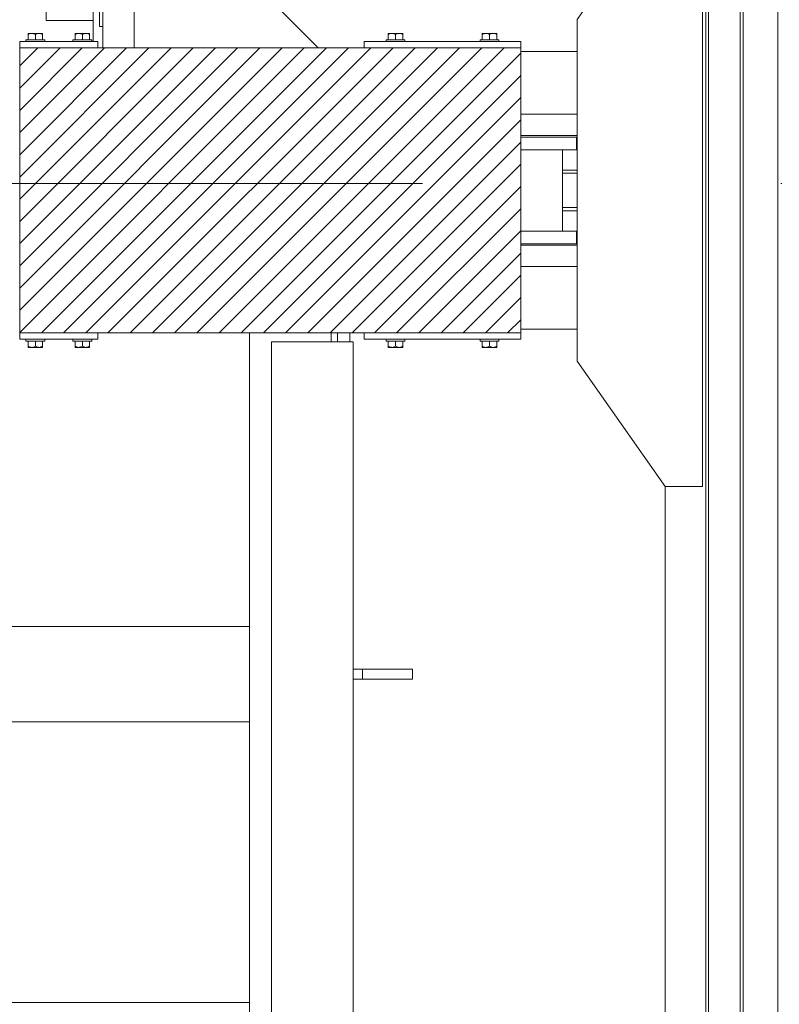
# Model space of a CAD drawing. Header units: millimetres. Extents: x 53746 to 116821, y -810352 to -765802.
# Tile 42 of 256: x 68156 to 69369, y -787504 to -785933. Entities that reach past the tile are written whole.
import ezdxf

# ---------------------------------------------------------------- set-up
doc = ezdxf.new("R2010")
doc.units = ezdxf.units.MM
doc.header["$MEASUREMENT"] = 0
doc.linetypes.add('DGN Style 4', pattern=[2290.3517185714, 1144.460571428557, -572.2302857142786, 1.430575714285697, -572.2302857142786])
for name, color, linetype, lineweight in [('Main Cradle', 7, 'Continuous', 0), ('Main Cradle Blocks', 7, 'Continuous', 0), ('Main Cradle Hydraulic Arm Support', 7, 'Continuous', 0), ('Main Cradle Rails', 7, 'Continuous', 0), ('Main Cradle Tower Rail Frame', 7, 'Continuous', 0)]:
    doc.layers.add(name, color=color, linetype=linetype, lineweight=lineweight)

# ---------------------------------------------------------------- blocks, each defined once
blk = doc.blocks.new('*U84')
at = {"layer": 'Main Cradle Hydraulic Arm Support', "color": 7, "linetype": 'Continuous', "lineweight": 0}
for p, q in [((175.0554858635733, -1172.617205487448), (175.0554858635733, 1122.641239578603)), ((85.0668968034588, -927.7132501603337), (85.0668968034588, -1128.764427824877)), ((160.0668968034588, -927.7132501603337), (160.0668968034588, -1128.764427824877)), ((427.4642876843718, -1081.026043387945), (519.0554497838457, -1172.617205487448)), ((85.0668968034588, -1128.764427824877), (160.0668968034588, -1128.764427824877)), ((175.0554497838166, -1138.764390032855), (170.2307799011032, -1138.764424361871))]:
    blk.add_line(p, q, dxfattribs=at)
at = {"layer": 'Main Cradle Hydraulic Arm Support', "color": 7, "linetype": 'Continuous', "lineweight": 0, "flags": 128}
for points in [[(225.0554858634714, -1172.617205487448), (225.0554858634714, -928.6172415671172), (275.0554858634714, -928.6172415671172), (427.4642878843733, -1081.026043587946)], [(169.8424345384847, -1138.764427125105), (169.7440749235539, -1138.764427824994), (169.7440749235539, -1134.197199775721), (169.7440749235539, -1121.190834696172), (169.7440749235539, -1101.725433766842), (169.7440749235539, -1078.764427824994), (169.7440749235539, -1055.803421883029), (169.7440749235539, -1036.338020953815), (169.7440749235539, -1023.331655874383)], [(160.0668968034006, -1128.764463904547), (160.0668968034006, -1149.475105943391), (160.0668968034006, -1162.617205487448)]]:
    blk.add_lwpolyline(points, dxfattribs=at)
blk = doc.blocks.new('*U57')
at = {"linetype": 'Continuous', "lineweight": 0}
h = blk.add_hatch(dxfattribs=at)
h.set_pattern_fill('HATCH', color=30, style=0, pattern_type=2)
h.set_pattern_definition([(45, (-16737.789392, 1828.848296), (-17.71895608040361, 17.71895608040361), [])])
h.paths.add_polyline_path([(-16326.64426368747, 2099.479758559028), (-16576.64426368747, 2099.479758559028), (-16650.13288882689, 2099.479758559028), (-16741.72405072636, 2099.479758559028), (-16944.13285274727, 2099.479777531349), (-16994.13285274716, 2099.479782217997), (-17001.64426368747, 2099.479782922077), (-17126.64426368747, 2099.479794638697), (-17126.64426368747, 2093.479758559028), (-17126.64426368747, 1993.479758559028), (-17126.64426368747, 1959.479734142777), (-17126.64426368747, 1954.866341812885), (-17126.64426368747, 1904.479734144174), (-17126.64426368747, 1899.47973414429), (-17126.64426368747, 1844.479734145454), (-17126.64426368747, 1839.479734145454), (-17126.64426368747, 1789.093126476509), (-17126.64426368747, 1784.479734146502), (-17126.64426368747, 1750.479758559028), (-17126.64426368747, 1650.479758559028), (-17126.64426368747, 1644.479722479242), (-17001.64426368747, 1644.479734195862), (-16759.61107319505, 1644.479756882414), (-16741.72405072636, 1644.479758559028), (-16629.61107319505, 1644.479748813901), (-16619.61107319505, 1644.479747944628), (-16599.61107319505, 1644.479746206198), (-16576.64426368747, 1644.479744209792), (-16326.64426368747, 1644.479722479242), (-16326.64426368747, 1650.479758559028), (-16326.64426368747, 1750.479758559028), (-16326.64426368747, 1784.479734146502), (-16326.64426368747, 1786.979732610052), (-16326.64426368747, 1806.979732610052), (-16326.64426368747, 1936.979757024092), (-16326.64426368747, 1956.979757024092), (-16326.64426368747, 1959.479734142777), (-16326.64426368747, 1993.479758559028), (-16326.64426368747, 2093.479758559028)])
at = {"color": 1, "linetype": 'DGN Style 4', "lineweight": 0}
blk.add_line((-26789.61417514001, 1882.86579207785), (27651.00597095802, 1882.86579207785), dxfattribs=at)
at = {"color": 30, "linetype": 'Continuous', "lineweight": 0, "flags": 128}
blk.add_lwpolyline([(-16326.64426368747, 2099.479758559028), (-16576.64426368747, 2099.479758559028), (-16650.13288882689, 2099.479758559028), (-16741.72405072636, 2099.479758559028), (-16944.13285274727, 2099.479777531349), (-16994.13285274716, 2099.479782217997), (-17001.64426368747, 2099.479782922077), (-17126.64426368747, 2099.479794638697), (-17126.64426368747, 2093.479758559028), (-17126.64426368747, 1993.479758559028), (-17126.64426368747, 1959.479734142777), (-17126.64426368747, 1954.866341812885), (-17126.64426368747, 1904.479734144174), (-17126.64426368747, 1899.47973414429), (-17126.64426368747, 1844.479734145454), (-17126.64426368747, 1839.479734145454), (-17126.64426368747, 1789.093126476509), (-17126.64426368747, 1784.479734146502), (-17126.64426368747, 1750.479758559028), (-17126.64426368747, 1650.479758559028), (-17126.64426368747, 1644.479722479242), (-17001.64426368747, 1644.479734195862), (-16759.61107319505, 1644.479756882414), (-16741.72405072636, 1644.479758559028), (-16629.61107319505, 1644.479748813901), (-16619.61107319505, 1644.479747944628), (-16599.61107319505, 1644.479746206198), (-16576.64426368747, 1644.479744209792), (-16326.64426368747, 1644.479722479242), (-16326.64426368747, 1650.479758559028), (-16326.64426368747, 1750.479758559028), (-16326.64426368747, 1784.479734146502), (-16326.64426368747, 1786.979732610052), (-16326.64426368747, 1806.979732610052), (-16326.64426368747, 1936.979757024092), (-16326.64426368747, 1956.979757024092), (-16326.64426368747, 1959.479734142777), (-16326.64426368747, 1993.479758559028), (-16326.64426368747, 2093.479758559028), (-16326.64426368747, 2099.479758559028)], close=True, dxfattribs=at)
at = {"layer": 'Main Cradle', "color": 7, "linetype": 'Continuous', "lineweight": 0}
for p, q in [((-16031.64426368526, 4569.065025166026), (-16031.64426368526, 59.09663121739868)), ((-16027.03087135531, 4569.065025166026), (-16027.03087135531, 59.09663121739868)), ((-15976.64426368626, 4569.065025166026), (-15976.64426368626, 59.09663121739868)), ((-15971.64426368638, 4569.065025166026), (-15971.64426368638, 59.09663121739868)), ((-15916.64426368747, 4569.065025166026), (-15916.64426368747, 59.09663121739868)), ((-16236.54755299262, 2093.479758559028), (-16326.64422760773, 2093.479758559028)), ((-16326.64422760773, 1993.479758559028), (-16236.54689444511, 1993.479758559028)), ((-16260.14421526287, 1936.979722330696), (-16260.14421445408, 1806.979770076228)), ((-16237.94421479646, 1936.979759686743), (-16251.73724446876, 1936.979758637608)), ((-16237.94421479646, 1786.979735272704), (-16251.73724446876, 1786.979734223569)), ((-16326.64422760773, 1750.479758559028), (-16236.54529417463, 1750.479758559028)), ((-16236.5446356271, 1650.479758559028), (-16326.64422760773, 1650.479758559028)), ((-16096.54426368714, 1399.480644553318), (-16096.54426368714, 59.09663121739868))]:
    blk.add_line(p, q, dxfattribs=at)
at = {"layer": 'Main Cradle', "color": 7, "linetype": 'Continuous', "lineweight": 0, "flags": 128}
for points in [[(-16096.54426368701, 1399.480680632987), (-16236.54426368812, 1599.479758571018), (-16236.54785277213, 2144.479758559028), (-16096.55049666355, 2344.480680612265), (-16036.55049666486, 2344.481080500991), (-16036.54426368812, 1399.481080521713), (-16096.54426368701, 1399.480680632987)], [(-16237.94421492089, 1956.979759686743), (-16251.7372445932, 1956.979758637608), (-16291.01646794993, 1956.979757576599), (-16326.64422760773, 1956.979757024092)], [(-16237.94457571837, 1956.979759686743), (-16237.94421492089, 1956.979759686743), (-16237.94421479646, 1936.979759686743)], [(-16251.73724446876, 1936.979758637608), (-16291.01646782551, 1936.979757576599), (-16326.64422760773, 1936.979757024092)], [(-16237.94421492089, 1806.979735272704), (-16251.7372445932, 1806.979734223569), (-16291.01646794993, 1806.979733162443), (-16326.64422760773, 1806.979732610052)], [(-16237.94457571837, 1806.979735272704), (-16237.94421492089, 1806.979735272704), (-16237.94421479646, 1786.979735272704)], [(-16251.73724446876, 1786.979734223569), (-16291.01646782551, 1786.979733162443), (-16326.64422760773, 1786.979732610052)]]:
    blk.add_lwpolyline(points, dxfattribs=at)
at = {"layer": 'Main Cradle Blocks', "color": 7, "linetype": 'Continuous', "lineweight": 0}
for p, q in [((-17113.22735346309, 2122.479758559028), (-17112.53708105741, 2122.479758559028)), ((-17113.22735346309, 2122.238963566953), (-17113.22735346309, 2122.479758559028)), ((-17113.22735346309, 2122.479758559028), (-17113.22735346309, 2122.479721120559)), ((-17113.22735346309, 2122.479758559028), (-17112.53708105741, 2122.479758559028)), ((-17113.22735346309, 2122.238963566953), (-17113.22735346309, 2122.479758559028)), ((-17113.22735346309, 2122.479758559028), (-17113.22735346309, 2122.479721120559)), ((-17113.22735346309, 2120.68784833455), (-17111.06931037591, 2121.729633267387)), ((-17113.22735346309, 2120.68784833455), (-17111.06931037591, 2121.729633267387)), ((-17110.50446345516, 2122.479758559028), (-17112.53708105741, 2122.479758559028)), ((-17110.50446345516, 2122.479758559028), (-17112.53708105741, 2122.479758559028)), ((-17107.43580857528, 2122.479758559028), (-17103.67953269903, 2122.479758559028)), ((-17107.43580857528, 2122.479758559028), (-17103.67953269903, 2122.479758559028)), ((-17103.78061239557, 2121.671232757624), (-17101.64426368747, 2120.68784833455)), ((-17103.78061239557, 2121.671232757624), (-17101.64426368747, 2120.68784833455)), ((-17101.64426368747, 2120.68784833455), (-17099.48622060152, 2121.729633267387)), ((-17101.64426368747, 2120.68784833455), (-17099.48622060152, 2121.729633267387)), ((-17095.85271879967, 2122.479758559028), (-17092.78671532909, 2122.479758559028)), ((-17095.85271879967, 2122.479758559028), (-17092.78671532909, 2122.479758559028)), ((-17092.19752261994, 2121.671232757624), (-17090.06117391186, 2120.68784833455)), ((-17092.19752261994, 2121.671232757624), (-17090.06117391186, 2120.68784833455)), ((-17090.06117391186, 2121.696614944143), (-17090.06117391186, 2120.68784833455)), ((-17090.06117391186, 2121.696614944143), (-17090.06117391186, 2120.68784833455)), ((-17038.22735346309, 2121.696614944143), (-17038.22735346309, 2120.68784833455)), ((-17038.22735346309, 2121.696614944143), (-17038.22735346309, 2120.68784833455)), ((-17036.09100475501, 2121.671232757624), (-17038.22735346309, 2120.68784833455)), ((-17036.09100475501, 2121.671232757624), (-17038.22735346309, 2120.68784833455)), ((-17032.43580857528, 2122.479758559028), (-17035.50181204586, 2122.479758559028)), ((-17032.43580857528, 2122.479758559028), (-17035.50181204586, 2122.479758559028)), ((-17026.64426368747, 2120.68784833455), (-17028.80230677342, 2121.729633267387)), ((-17026.64426368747, 2120.68784833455), (-17028.80230677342, 2121.729633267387)), ((-17024.50791497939, 2121.671232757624), (-17026.64426368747, 2120.68784833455)), ((-17024.50791497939, 2121.671232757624), (-17026.64426368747, 2120.68784833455)), ((-17020.85271879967, 2122.479758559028), (-17024.60899467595, 2122.479758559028)), ((-17020.85271879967, 2122.479758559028), (-17024.60899467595, 2122.479758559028)), ((-17015.75144631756, 2122.479758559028), (-17017.78406391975, 2122.479758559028)), ((-17015.75144631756, 2122.479758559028), (-17017.78406391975, 2122.479758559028)), ((-17015.06117391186, 2120.68784833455), (-17017.21921699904, 2121.729633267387)), ((-17015.06117391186, 2120.68784833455), (-17017.21921699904, 2121.729633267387)), ((-17015.06117391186, 2122.479758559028), (-17015.75144631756, 2122.479758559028)), ((-17015.06117391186, 2122.479758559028), (-17015.75144631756, 2122.479758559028)), ((-17015.06117391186, 2122.238963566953), (-17015.06117391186, 2122.479758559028)), ((-17015.06117391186, 2122.238963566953), (-17015.06117391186, 2122.479758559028)), ((-16538.22735346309, 2122.479758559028), (-16537.53708105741, 2122.479758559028)), ((-16538.22735346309, 2122.238963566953), (-16538.22735346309, 2122.479758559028)), ((-16538.22735346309, 2122.479758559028), (-16537.53708105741, 2122.479758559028)), ((-16538.22735346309, 2122.238963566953), (-16538.22735346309, 2122.479758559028)), ((-16538.22735346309, 2122.479758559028), (-16538.22735346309, 2122.479721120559)), ((-16538.22735346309, 2120.68784833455), (-16536.06931037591, 2121.729633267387)), ((-16538.22735346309, 2120.68784833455), (-16536.06931037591, 2121.729633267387)), ((-16535.5044634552, 2122.479758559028), (-16537.53708105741, 2122.479758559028)), ((-16535.50446345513, 2122.479758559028), (-16537.53708105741, 2122.479758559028)), ((-16532.43580857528, 2122.479758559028), (-16528.67953269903, 2122.479758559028)), ((-16532.43580857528, 2122.479758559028), (-16528.67953269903, 2122.479758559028)), ((-16528.78061239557, 2121.671232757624), (-16526.64426368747, 2120.68784833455)), ((-16528.78061239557, 2121.671232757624), (-16526.64426368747, 2120.68784833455)), ((-16526.64426368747, 2120.68784833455), (-16524.48622060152, 2121.729633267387)), ((-16526.64426368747, 2120.68784833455), (-16524.48622060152, 2121.729633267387)), ((-16520.85271879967, 2122.479758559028), (-16517.78671532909, 2122.479758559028)), ((-16520.85271879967, 2122.479758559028), (-16517.78671532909, 2122.479758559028)), ((-16517.19752261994, 2121.671232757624), (-16515.06117391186, 2120.68784833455)), ((-16517.19752261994, 2121.671232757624), (-16515.06117391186, 2120.68784833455)), ((-16515.06117391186, 2121.696614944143), (-16515.06117391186, 2120.68784833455)), ((-16515.06117391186, 2121.696614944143), (-16515.06117391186, 2120.68784833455)), ((-16388.22735346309, 2121.696614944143), (-16388.22735346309, 2120.68784833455)), ((-16388.22735346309, 2121.696614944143), (-16388.22735346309, 2120.68784833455)), ((-16386.09100475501, 2121.671232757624), (-16388.22735346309, 2120.68784833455)), ((-16386.09100475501, 2121.671232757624), (-16388.22735346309, 2120.68784833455)), ((-16382.43580857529, 2122.479758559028), (-16385.50181204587, 2122.479758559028)), ((-16382.43580857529, 2122.479758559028), (-16385.50181204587, 2122.479758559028)), ((-16376.64426368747, 2120.68784833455), (-16378.80230677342, 2121.729633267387)), ((-16376.64426368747, 2120.68784833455), (-16378.80230677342, 2121.729633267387)), ((-16374.50791497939, 2121.671232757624), (-16376.64426368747, 2120.68784833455)), ((-16374.50791497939, 2121.671232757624), (-16376.64426368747, 2120.68784833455)), ((-16370.85271879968, 2122.479758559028), (-16374.60899467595, 2122.479758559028)), ((-16370.85271879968, 2122.479758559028), (-16374.60899467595, 2122.479758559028)), ((-16365.75144631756, 2122.479758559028), (-16367.78406391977, 2122.479758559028)), ((-16365.75144631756, 2122.479758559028), (-16367.78406391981, 2122.479758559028)), ((-16365.06117391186, 2120.68784833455), (-16367.21921699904, 2121.729633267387)), ((-16365.06117391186, 2120.68784833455), (-16367.21921699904, 2121.729633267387)), ((-16365.06117391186, 2122.479758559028), (-16365.75144631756, 2122.479758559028)), ((-16365.06117391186, 2122.479758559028), (-16365.75144631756, 2122.479758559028)), ((-16365.06117391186, 2122.238963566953), (-16365.06117391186, 2122.479758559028)), ((-16365.06117391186, 2122.238963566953), (-16365.06117391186, 2122.479758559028)), ((-17126.64426368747, 2099.479794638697), (-17126.64426368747, 2109.479758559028)), ((-17126.64426368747, 2109.479758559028), (-17001.64426368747, 2109.479758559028)), ((-17113.22735346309, 2112.479794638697), (-17113.22735346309, 2120.68784833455)), ((-17107.38451517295, 2112.479758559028), (-17101.64426368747, 2112.479758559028)), ((-17107.38451517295, 2112.479758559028), (-17101.64426368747, 2112.479758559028)), ((-17101.64426368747, 2120.68784833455), (-17101.64426368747, 2112.479799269)), ((-17090.06117391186, 2120.68784833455), (-17090.06117391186, 2112.479794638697)), ((-17038.22735346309, 2120.68784833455), (-17038.22735346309, 2112.479794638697)), ((-17026.64426368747, 2120.68784833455), (-17026.64426368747, 2112.479799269)), ((-17020.90401220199, 2112.479758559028), (-17026.64426368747, 2112.479758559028)), ((-17020.90401220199, 2112.479758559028), (-17026.64426368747, 2112.479758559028)), ((-17015.06117391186, 2112.479794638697), (-17015.06117391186, 2120.68784833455)), ((-17001.64426368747, 2109.479758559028), (-17001.64426368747, 2099.479794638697)), ((-16576.64426368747, 2099.479794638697), (-16576.64426368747, 2109.479758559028)), ((-16576.64426368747, 2109.479758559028), (-16326.64426368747, 2109.479758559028)), ((-16538.22735346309, 2112.479794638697), (-16538.22735346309, 2120.68784833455)), ((-16532.38451517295, 2112.479758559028), (-16526.64426368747, 2112.479758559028)), ((-16532.38451517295, 2112.479758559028), (-16526.64426368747, 2112.479758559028)), ((-16526.64426368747, 2120.68784833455), (-16526.64426368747, 2112.479799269)), ((-16515.06117391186, 2120.68784833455), (-16515.06117391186, 2112.479794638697)), ((-16388.22735346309, 2120.68784833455), (-16388.22735346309, 2112.479794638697)), ((-16376.64426368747, 2120.68784833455), (-16376.64426368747, 2112.479799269)), ((-16370.90401220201, 2112.479758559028), (-16376.64426368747, 2112.479758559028)), ((-16370.90401220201, 2112.479758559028), (-16376.64426368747, 2112.479758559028)), ((-16365.06117391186, 2112.479794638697), (-16365.06117391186, 2120.68784833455)), ((-16326.64426368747, 2099.479794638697), (-16326.64426368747, 2109.479758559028)), ((-17126.64426368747, 2099.479758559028), (-16741.72405072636, 2099.479758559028)), ((-17126.64426368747, 1644.479758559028), (-17126.64426368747, 2099.479758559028)), ((-16741.72405092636, 2099.479758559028), (-16326.64426368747, 2099.479758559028)), ((-16326.64426368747, 1644.479758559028), (-16326.64426368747, 2099.479758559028)), ((-16741.72405072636, 1644.479758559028), (-17126.64426368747, 1644.479758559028)), ((-17126.64426368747, 1644.479722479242), (-17126.64426368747, 1634.479758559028)), ((-17126.64426368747, 1634.479758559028), (-17001.64426368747, 1634.479758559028)), ((-17001.64426368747, 1634.479758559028), (-17001.64426368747, 1644.479722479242)), ((-16326.64426368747, 1644.479758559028), (-16741.72405092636, 1644.479758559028)), ((-16576.64426368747, 1644.479722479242), (-16576.64426368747, 1634.479758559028)), ((-16326.64426368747, 1634.479758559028), (-16576.64426368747, 1634.479758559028)), ((-16326.64426368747, 1644.479722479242), (-16326.64426368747, 1634.479758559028)), ((-17113.22735346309, 1631.479722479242), (-17113.22735346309, 1623.271668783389)), ((-17113.22735346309, 1623.271668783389), (-17111.06931037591, 1622.229883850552)), ((-17113.22735346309, 1623.271668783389), (-17111.06931037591, 1622.229883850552)), ((-17113.22735346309, 1621.720553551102), (-17113.22735346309, 1621.479758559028)), ((-17113.22735346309, 1621.720553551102), (-17113.22735346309, 1621.479758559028)), ((-17113.22735346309, 1621.479758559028), (-17112.53708105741, 1621.479758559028)), ((-17113.22735346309, 1621.479758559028), (-17112.53708105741, 1621.479758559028)), ((-17112.53708105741, 1621.479758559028), (-17110.50446345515, 1621.479758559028)), ((-17112.53708105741, 1621.479758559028), (-17110.50446345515, 1621.479758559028)), ((-17107.43580857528, 1621.479758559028), (-17103.67953269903, 1621.479758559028)), ((-17107.43580857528, 1621.479758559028), (-17103.67953269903, 1621.479758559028)), ((-17107.38451517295, 1631.479758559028), (-17101.64426368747, 1631.479758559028)), ((-17107.38451517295, 1631.479758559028), (-17101.64426368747, 1631.479758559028)), ((-17103.78061239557, 1622.288284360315), (-17101.64426368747, 1623.271668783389)), ((-17103.78061239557, 1622.288284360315), (-17101.64426368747, 1623.271668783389)), ((-17101.64426368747, 1623.271668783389), (-17101.64426368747, 1631.479717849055)), ((-17101.64426368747, 1623.271668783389), (-17099.48622060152, 1622.229883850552)), ((-17101.64426368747, 1623.271668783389), (-17099.48622060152, 1622.229883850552)), ((-17095.85271879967, 1621.479758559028), (-17092.78671532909, 1621.479758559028)), ((-17095.85271879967, 1621.479758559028), (-17092.78671532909, 1621.479758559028)), ((-17092.19752261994, 1622.288284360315), (-17090.06117391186, 1623.271668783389)), ((-17092.19752261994, 1622.288284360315), (-17090.06117391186, 1623.271668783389)), ((-17090.06117391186, 1623.271668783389), (-17090.06117391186, 1631.479722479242)), ((-17090.06117391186, 1622.262902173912), (-17090.06117391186, 1623.271668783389)), ((-17090.06117391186, 1622.262902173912), (-17090.06117391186, 1623.271668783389)), ((-17038.22735346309, 1623.271668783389), (-17038.22735346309, 1631.479722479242)), ((-17038.22735346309, 1622.262902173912), (-17038.22735346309, 1623.271668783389)), ((-17036.09100475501, 1622.288284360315), (-17038.22735346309, 1623.271668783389)), ((-17038.22735346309, 1622.262902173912), (-17038.22735346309, 1623.271668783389)), ((-17036.09100475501, 1622.288284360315), (-17038.22735346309, 1623.271668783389)), ((-17032.43580857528, 1621.479758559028), (-17035.50181204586, 1621.479758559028)), ((-17032.43580857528, 1621.479758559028), (-17035.50181204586, 1621.479758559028)), ((-17026.64426368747, 1623.271668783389), (-17028.80230677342, 1622.229883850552)), ((-17026.64426368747, 1623.271668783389), (-17028.80230677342, 1622.229883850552)), ((-17020.90401220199, 1631.479758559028), (-17026.64426368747, 1631.479758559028)), ((-17020.90401220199, 1631.479758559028), (-17026.64426368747, 1631.479758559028)), ((-17026.64426368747, 1623.271668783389), (-17026.64426368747, 1631.479717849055)), ((-17024.50791497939, 1622.288284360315), (-17026.64426368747, 1623.271668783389)), ((-17024.50791497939, 1622.288284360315), (-17026.64426368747, 1623.271668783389)), ((-17020.85271879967, 1621.479758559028), (-17024.60899467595, 1621.479758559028)), ((-17020.85271879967, 1621.479758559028), (-17024.60899467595, 1621.479758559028)), ((-17017.78406391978, 1621.479758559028), (-17015.75144631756, 1621.479758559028)), ((-17017.78406391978, 1621.479758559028), (-17015.75144631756, 1621.479758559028)), ((-17015.06117391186, 1623.271668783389), (-17017.21921699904, 1622.229883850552)), ((-17015.06117391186, 1623.271668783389), (-17017.21921699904, 1622.229883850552)), ((-17015.06117391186, 1621.479758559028), (-17015.75144631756, 1621.479758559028)), ((-17015.06117391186, 1621.479758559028), (-17015.75144631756, 1621.479758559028)), ((-17015.06117391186, 1631.479722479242), (-17015.06117391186, 1623.271668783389)), ((-17015.06117391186, 1621.720553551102), (-17015.06117391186, 1621.479758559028)), ((-17015.06117391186, 1621.720553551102), (-17015.06117391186, 1621.479758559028)), ((-16538.22735346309, 1631.479722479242), (-16538.22735346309, 1623.271668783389)), ((-16538.22735346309, 1623.271668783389), (-16536.06931037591, 1622.229883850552)), ((-16538.22735346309, 1623.271668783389), (-16536.06931037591, 1622.229883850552)), ((-16538.22735346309, 1621.720553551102), (-16538.22735346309, 1621.479758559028)), ((-16538.22735346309, 1621.720553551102), (-16538.22735346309, 1621.479758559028)), ((-16538.22735346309, 1621.479758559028), (-16537.53708105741, 1621.479758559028)), ((-16538.22735346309, 1621.479758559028), (-16537.53708105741, 1621.479758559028)), ((-16537.53708105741, 1621.479758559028), (-16535.50446345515, 1621.479758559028)), ((-16537.53708105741, 1621.479758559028), (-16535.50446345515, 1621.479758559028)), ((-16532.43580857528, 1621.479758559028), (-16528.67953269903, 1621.479758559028)), ((-16532.43580857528, 1621.479758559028), (-16528.67953269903, 1621.479758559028)), ((-16532.38451517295, 1631.479758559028), (-16526.64426368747, 1631.479758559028)), ((-16532.38451517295, 1631.479758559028), (-16526.64426368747, 1631.479758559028)), ((-16528.78061239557, 1622.288284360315), (-16526.64426368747, 1623.271668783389)), ((-16528.78061239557, 1622.288284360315), (-16526.64426368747, 1623.271668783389)), ((-16526.64426368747, 1623.271668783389), (-16526.64426368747, 1631.479717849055)), ((-16526.64426368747, 1623.271668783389), (-16524.48622060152, 1622.229883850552)), ((-16526.64426368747, 1623.271668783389), (-16524.48622060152, 1622.229883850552)), ((-16520.85271879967, 1621.479758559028), (-16517.78671532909, 1621.479758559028)), ((-16520.85271879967, 1621.479758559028), (-16517.78671532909, 1621.479758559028)), ((-16517.19752261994, 1622.288284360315), (-16515.06117391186, 1623.271668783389)), ((-16517.19752261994, 1622.288284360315), (-16515.06117391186, 1623.271668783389)), ((-16515.06117391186, 1623.271668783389), (-16515.06117391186, 1631.479722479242)), ((-16515.06117391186, 1622.262902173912), (-16515.06117391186, 1623.271668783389)), ((-16515.06117391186, 1622.262902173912), (-16515.06117391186, 1623.271668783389)), ((-16515.06117391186, 1621.479758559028), (-16515.06117391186, 1621.479800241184)), ((-16388.22735346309, 1623.271668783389), (-16388.22735346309, 1631.479722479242)), ((-16388.22735346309, 1622.262902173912), (-16388.22735346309, 1623.271668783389)), ((-16386.09100475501, 1622.288284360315), (-16388.22735346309, 1623.271668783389)), ((-16388.22735346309, 1622.262902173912), (-16388.22735346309, 1623.271668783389)), ((-16386.09100475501, 1622.288284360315), (-16388.22735346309, 1623.271668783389)), ((-16382.43580857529, 1621.479758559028), (-16385.50181204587, 1621.479758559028)), ((-16382.43580857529, 1621.479758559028), (-16385.50181204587, 1621.479758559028)), ((-16376.64426368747, 1623.271668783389), (-16378.80230677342, 1622.229883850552)), ((-16376.64426368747, 1623.271668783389), (-16378.80230677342, 1622.229883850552)), ((-16370.90401220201, 1631.479758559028), (-16376.64426368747, 1631.479758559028)), ((-16370.90401220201, 1631.479758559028), (-16376.64426368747, 1631.479758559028)), ((-16376.64426368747, 1623.271668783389), (-16376.64426368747, 1631.479717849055)), ((-16374.50791497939, 1622.288284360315), (-16376.64426368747, 1623.271668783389)), ((-16374.50791497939, 1622.288284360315), (-16376.64426368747, 1623.271668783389)), ((-16370.85271879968, 1621.479758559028), (-16374.60899467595, 1621.479758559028)), ((-16370.85271879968, 1621.479758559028), (-16374.60899467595, 1621.479758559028)), ((-16367.78406391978, 1621.479758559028), (-16365.75144631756, 1621.479758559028)), ((-16367.78406391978, 1621.479758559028), (-16365.75144631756, 1621.479758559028)), ((-16365.06117391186, 1623.271668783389), (-16367.21921699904, 1622.229883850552)), ((-16365.06117391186, 1623.271668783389), (-16367.21921699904, 1622.229883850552)), ((-16365.06117391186, 1621.479758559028), (-16365.75144631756, 1621.479758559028)), ((-16365.06117391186, 1621.479758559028), (-16365.75144631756, 1621.479758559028)), ((-16365.06117391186, 1631.479722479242), (-16365.06117391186, 1623.271668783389)), ((-16365.06117391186, 1621.720553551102), (-16365.06117391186, 1621.479758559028)), ((-16365.06117391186, 1621.720553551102), (-16365.06117391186, 1621.479758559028))]:
    blk.add_line(p, q, dxfattribs=at)
at = {"layer": 'Main Cradle Blocks', "color": 7, "linetype": 'Continuous', "lineweight": 0, "flags": 128}
for points in [[(-17113.22735346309, 2122.238963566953), (-17113.22735346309, 2121.734947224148), (-17113.22735346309, 2121.696614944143), (-17113.22735346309, 2120.68784833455)], [(-17113.22735346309, 2122.238963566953), (-17113.22735346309, 2121.734947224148), (-17113.22735346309, 2121.696614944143), (-17113.22735346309, 2120.68784833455)], [(-17103.78061239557, 2121.671232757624), (-17104.43601800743, 2121.972923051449), (-17105.47787189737, 2122.261182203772), (-17107.43580857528, 2122.479758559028), (-17108.17763483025, 2122.448128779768), (-17108.91207077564, 2122.35499759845), (-17110.9273373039, 2121.798170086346), (-17111.06931037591, 2121.729633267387)], [(-17103.78061239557, 2121.671232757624), (-17104.43601800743, 2121.972923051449), (-17105.47787189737, 2122.261182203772), (-17107.43580857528, 2122.479758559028), (-17108.17763483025, 2122.448128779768), (-17108.91207077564, 2122.35499759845), (-17110.9273373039, 2121.798170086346), (-17111.06931037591, 2121.729633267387)], [(-17107.43580857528, 2122.479758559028), (-17107.43580857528, 2122.479758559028), (-17110.50181204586, 2122.479758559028), (-17110.5043262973, 2122.479758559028)], [(-17107.43580857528, 2122.479758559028), (-17107.43580857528, 2122.479758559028), (-17110.50181204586, 2122.479758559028), (-17110.5043262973, 2122.479758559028)], [(-17095.85271879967, 2122.479758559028), (-17099.60899467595, 2122.479758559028), (-17103.67953269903, 2122.479758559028)], [(-17095.85271879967, 2122.479758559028), (-17099.60899467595, 2122.479758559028), (-17099.60899467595, 2122.479758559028)], [(-17092.19752261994, 2121.671232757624), (-17092.85292823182, 2121.972923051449), (-17093.89478212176, 2122.261182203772), (-17095.85271879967, 2122.479758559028), (-17096.59454505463, 2122.448128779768), (-17097.32898100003, 2122.35499759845), (-17099.34424752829, 2121.798170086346), (-17099.48622060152, 2121.729633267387)], [(-17092.19752261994, 2121.671232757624), (-17092.85292823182, 2121.972923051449), (-17093.89478212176, 2122.261182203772), (-17095.85271879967, 2122.479758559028), (-17096.59454505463, 2122.448128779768), (-17097.32898100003, 2122.35499759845), (-17099.34424752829, 2121.798170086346), (-17099.48622060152, 2121.729633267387)], [(-17090.06117391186, 2121.696614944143), (-17090.06117391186, 2121.732826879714), (-17090.06117391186, 2122.305005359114), (-17090.06117391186, 2122.479758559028), (-17090.75144631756, 2122.479758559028), (-17092.78671532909, 2122.479758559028)], [(-17090.06117391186, 2121.696614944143), (-17090.06117391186, 2121.732826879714), (-17090.06117391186, 2122.305005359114), (-17090.06117391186, 2122.479758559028), (-17090.75144631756, 2122.479758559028), (-17092.78671532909, 2122.479758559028)], [(-17035.50181204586, 2122.479758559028), (-17037.53708105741, 2122.479758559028), (-17038.22735346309, 2122.479758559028), (-17038.22735346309, 2122.305005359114), (-17038.22735346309, 2121.732826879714), (-17038.22735346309, 2121.696614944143)], [(-17035.50181204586, 2122.479758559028), (-17037.53708105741, 2122.479758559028), (-17038.22735346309, 2122.479758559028), (-17038.22735346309, 2122.305005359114), (-17038.22735346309, 2121.732826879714), (-17038.22735346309, 2121.696614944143)], [(-17028.80230677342, 2121.729633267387), (-17028.94427984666, 2121.798170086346), (-17030.95954637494, 2122.35499759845), (-17031.69398232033, 2122.448128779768), (-17032.43580857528, 2122.479758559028), (-17034.39374525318, 2122.261182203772), (-17035.43559914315, 2121.972923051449), (-17036.09100475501, 2121.671232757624)], [(-17028.80230677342, 2121.729633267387), (-17028.94427984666, 2121.798170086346), (-17030.95954637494, 2122.35499759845), (-17031.69398232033, 2122.448128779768), (-17032.43580857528, 2122.479758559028), (-17034.39374525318, 2122.261182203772), (-17035.43559914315, 2121.972923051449), (-17036.09100475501, 2121.671232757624)], [(-17024.60899467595, 2122.479758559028), (-17028.67953269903, 2122.479758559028), (-17032.43580857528, 2122.479758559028)], [(-17028.67953269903, 2122.479758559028), (-17028.67953269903, 2122.479758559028), (-17032.43580857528, 2122.479758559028)], [(-17017.21921699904, 2121.729633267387), (-17017.36119007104, 2121.798170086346), (-17019.3764565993, 2122.35499759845), (-17020.1108925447, 2122.448128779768), (-17020.85271879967, 2122.479758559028), (-17022.81065547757, 2122.261182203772), (-17023.85250936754, 2121.972923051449), (-17024.50791497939, 2121.671232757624)], [(-17017.21921699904, 2121.729633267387), (-17017.36119007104, 2121.798170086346), (-17019.3764565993, 2122.35499759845), (-17020.1108925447, 2122.448128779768), (-17020.85271879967, 2122.479758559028), (-17022.81065547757, 2122.261182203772), (-17023.85250936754, 2121.972923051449), (-17024.50791497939, 2121.671232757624)], [(-17017.78420107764, 2122.479758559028), (-17017.78671532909, 2122.479758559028), (-17020.85271879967, 2122.479758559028), (-17020.85271879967, 2122.479758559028)], [(-17017.78420107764, 2122.479758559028), (-17017.78671532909, 2122.479758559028), (-17020.85271879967, 2122.479758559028), (-17020.85271879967, 2122.479758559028)], [(-17015.06117391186, 2120.68784833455), (-17015.06117391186, 2121.696614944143), (-17015.06117391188, 2121.734947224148), (-17015.06117391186, 2122.238963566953)], [(-17015.06117391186, 2120.68784833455), (-17015.06117391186, 2121.696614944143), (-17015.06117391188, 2121.734947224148), (-17015.06117391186, 2122.238963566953)], [(-16538.22735346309, 2122.238963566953), (-16538.22735346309, 2121.734947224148), (-16538.22735346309, 2121.696614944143), (-16538.22735346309, 2120.68784833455)], [(-16538.22735346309, 2122.238963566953), (-16538.22735346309, 2121.734947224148), (-16538.22735346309, 2121.696614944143)], [(-16538.22735346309, 2121.696614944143), (-16538.22735346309, 2121.696614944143), (-16538.22735346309, 2120.68784833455)], [(-16528.78061239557, 2121.671232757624), (-16529.43601800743, 2121.972923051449), (-16530.47787189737, 2122.261182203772), (-16532.43580857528, 2122.479758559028), (-16533.17763483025, 2122.448128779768), (-16533.91207077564, 2122.35499759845), (-16535.9273373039, 2121.798170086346), (-16536.06931037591, 2121.729633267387)], [(-16528.78061239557, 2121.671232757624), (-16529.43601800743, 2121.972923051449), (-16530.47787189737, 2122.261182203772), (-16532.43580857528, 2122.479758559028), (-16533.17763483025, 2122.448128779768), (-16533.91207077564, 2122.35499759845), (-16535.9273373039, 2121.798170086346), (-16536.06931037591, 2121.729633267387)], [(-16532.43580857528, 2122.479758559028), (-16532.43580857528, 2122.479758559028), (-16535.50181204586, 2122.479758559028), (-16535.5043262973, 2122.479758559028)], [(-16532.43580857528, 2122.479758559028), (-16532.43580857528, 2122.479758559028), (-16535.50181204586, 2122.479758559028), (-16535.5043262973, 2122.479758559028)], [(-16520.85271879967, 2122.479758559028), (-16524.60899467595, 2122.479758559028), (-16528.67953269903, 2122.479758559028)], [(-16520.85271879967, 2122.479758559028), (-16524.60899467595, 2122.479758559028), (-16524.60899467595, 2122.479758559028)], [(-16517.19752261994, 2121.671232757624), (-16517.8529282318, 2121.972923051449), (-16518.89478212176, 2122.261182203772), (-16520.85271879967, 2122.479758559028), (-16521.59454505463, 2122.448128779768), (-16522.32898100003, 2122.35499759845), (-16524.34424752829, 2121.798170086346), (-16524.48622060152, 2121.729633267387)], [(-16517.19752261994, 2121.671232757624), (-16517.8529282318, 2121.972923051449), (-16518.89478212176, 2122.261182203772), (-16520.85271879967, 2122.479758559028), (-16521.59454505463, 2122.448128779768), (-16522.32898100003, 2122.35499759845), (-16524.34424752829, 2121.798170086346), (-16524.48622060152, 2121.729633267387)], [(-16515.06117391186, 2121.696614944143), (-16515.06117391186, 2121.732826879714), (-16515.06117391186, 2122.305005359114), (-16515.06117391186, 2122.479758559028), (-16515.75144631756, 2122.479758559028), (-16517.78671532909, 2122.479758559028)], [(-16515.06117391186, 2121.696614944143), (-16515.06117391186, 2121.732826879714), (-16515.06117391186, 2122.305005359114), (-16515.06117391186, 2122.479758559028), (-16515.75144631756, 2122.479758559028), (-16517.78671532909, 2122.479758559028)], [(-16385.50181204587, 2122.479758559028), (-16387.53708105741, 2122.479758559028), (-16388.22735346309, 2122.479758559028), (-16388.22735346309, 2122.305005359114), (-16388.22735346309, 2121.732826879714), (-16388.22735346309, 2121.696614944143)], [(-16385.50181204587, 2122.479758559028), (-16387.53708105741, 2122.479758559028), (-16388.22735346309, 2122.479758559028), (-16388.22735346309, 2122.305005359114), (-16388.22735346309, 2121.732826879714), (-16388.22735346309, 2121.696614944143)], [(-16378.80230677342, 2121.729633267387), (-16378.94427984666, 2121.798170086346), (-16380.95954637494, 2122.35499759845), (-16381.69398232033, 2122.448128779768), (-16382.43580857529, 2122.479758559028), (-16384.39374525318, 2122.261182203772), (-16385.43559914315, 2121.972923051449), (-16386.09100475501, 2121.671232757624)], [(-16378.80230677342, 2121.729633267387), (-16378.94427984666, 2121.798170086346), (-16380.95954637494, 2122.35499759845), (-16381.69398232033, 2122.448128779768), (-16382.43580857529, 2122.479758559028), (-16384.39374525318, 2122.261182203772), (-16385.43559914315, 2121.972923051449), (-16386.09100475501, 2121.671232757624)], [(-16374.60899467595, 2122.479758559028), (-16378.67953269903, 2122.479758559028), (-16382.43580857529, 2122.479758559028)], [(-16378.67953269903, 2122.479758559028), (-16378.67953269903, 2122.479758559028), (-16382.43580857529, 2122.479758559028)], [(-16367.21921699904, 2121.729633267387), (-16367.36119007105, 2121.798170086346), (-16369.37645659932, 2122.35499759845), (-16370.1108925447, 2122.448128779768), (-16370.85271879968, 2122.479758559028), (-16372.81065547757, 2122.261182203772), (-16373.85250936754, 2121.972923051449), (-16374.50791497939, 2121.671232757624)], [(-16367.21921699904, 2121.729633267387), (-16367.36119007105, 2121.798170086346), (-16369.37645659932, 2122.35499759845), (-16370.1108925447, 2122.448128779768), (-16370.85271879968, 2122.479758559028), (-16372.81065547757, 2122.261182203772), (-16373.85250936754, 2121.972923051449), (-16374.50791497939, 2121.671232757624)], [(-16367.78420107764, 2122.479758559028), (-16367.78671532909, 2122.479758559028), (-16370.85271879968, 2122.479758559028), (-16370.85271879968, 2122.479758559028)], [(-16367.78420107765, 2122.479758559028), (-16367.78671532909, 2122.479758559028), (-16370.85271879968, 2122.479758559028), (-16370.85271879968, 2122.479758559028)], [(-16365.06117391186, 2120.68784833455), (-16365.06117391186, 2121.696614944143), (-16365.06117391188, 2121.734947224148), (-16365.06117391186, 2122.238963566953)], [(-16365.06117391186, 2121.696614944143), (-16365.06117391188, 2121.734947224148), (-16365.06117391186, 2122.238963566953)], [(-16365.06117391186, 2120.68784833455), (-16365.06117391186, 2121.696614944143), (-16365.06117391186, 2121.696614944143)], [(-17116.64426368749, 2109.479794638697), (-17116.64426368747, 2112.479758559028), (-17115.50245667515, 2112.479758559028), (-17112.25086540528, 2112.479758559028), (-17107.38451517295, 2112.479758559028)], [(-17116.64426368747, 2112.479758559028), (-17116.64426368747, 2112.479758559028), (-17115.50245667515, 2112.479758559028), (-17112.25086540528, 2112.479758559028), (-17107.38451517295, 2112.479758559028)], [(-17101.64426368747, 2112.479758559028), (-17095.90401220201, 2112.479758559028), (-17091.03766196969, 2112.479758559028), (-17087.7860706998, 2112.479758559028), (-17086.64426368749, 2112.479758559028), (-17086.64426368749, 2109.479794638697)], [(-17101.64426368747, 2112.479758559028), (-17095.90401220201, 2112.479758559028), (-17091.03766196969, 2112.479758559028), (-17087.7860706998, 2112.479758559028), (-17086.64426368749, 2112.479758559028), (-17086.64426368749, 2112.479758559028)], [(-17041.64426368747, 2109.479794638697), (-17041.64426368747, 2112.479758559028), (-17040.50245667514, 2112.479758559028), (-17037.25086540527, 2112.479758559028), (-17032.38451517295, 2112.479758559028), (-17026.64426368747, 2112.479758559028)], [(-17041.64426368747, 2112.479758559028), (-17041.64426368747, 2112.479758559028), (-17040.50245667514, 2112.479758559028), (-17037.25086540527, 2112.479758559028), (-17032.38451517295, 2112.479758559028), (-17026.64426368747, 2112.479758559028)], [(-17020.90401220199, 2112.479758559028), (-17016.03766196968, 2112.479758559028), (-17012.7860706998, 2112.479758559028), (-17011.64426368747, 2112.479758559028), (-17011.64426368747, 2109.479794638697)], [(-17020.90401220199, 2112.479758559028), (-17016.03766196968, 2112.479758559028), (-17012.7860706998, 2112.479758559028), (-17011.64426368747, 2112.479758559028), (-17011.64426368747, 2112.479758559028)], [(-16541.64426368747, 2109.479794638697), (-16541.64426368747, 2112.479758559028), (-16540.50245667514, 2112.479758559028), (-16537.25086540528, 2112.479758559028), (-16532.38451517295, 2112.479758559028)], [(-16541.64426368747, 2112.479758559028), (-16541.64426368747, 2112.479758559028), (-16540.50245667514, 2112.479758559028), (-16537.25086540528, 2112.479758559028), (-16532.38451517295, 2112.479758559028)], [(-16526.64426368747, 2112.479758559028), (-16520.90401220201, 2112.479758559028), (-16516.03766196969, 2112.479758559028), (-16512.7860706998, 2112.479758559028), (-16511.64426368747, 2112.479758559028), (-16511.64426368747, 2109.479794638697)], [(-16526.64426368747, 2112.479758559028), (-16520.90401220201, 2112.479758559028), (-16516.03766196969, 2112.479758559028), (-16512.7860706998, 2112.479758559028), (-16511.64426368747, 2112.479758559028), (-16511.64426368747, 2112.479758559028)], [(-16391.64426368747, 2109.479794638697), (-16391.64426368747, 2112.479758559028), (-16390.50245667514, 2112.479758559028), (-16387.25086540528, 2112.479758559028), (-16382.38451517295, 2112.479758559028), (-16376.64426368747, 2112.479758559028)], [(-16391.64426368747, 2112.479758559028), (-16391.64426368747, 2112.479758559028), (-16390.50245667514, 2112.479758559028), (-16387.25086540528, 2112.479758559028), (-16382.38451517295, 2112.479758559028), (-16376.64426368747, 2112.479758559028)], [(-16370.90401220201, 2112.479758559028), (-16366.03766196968, 2112.479758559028), (-16362.7860706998, 2112.479758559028), (-16361.64426368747, 2112.479758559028), (-16361.64426368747, 2109.479794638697)], [(-16370.90401220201, 2112.479758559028), (-16366.03766196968, 2112.479758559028), (-16362.7860706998, 2112.479758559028), (-16361.64426368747, 2112.479758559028), (-16361.64426368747, 2112.479758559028)], [(-17107.38451517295, 1631.479758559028), (-17112.25086540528, 1631.479758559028), (-17115.50245667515, 1631.479758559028), (-17116.64426368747, 1631.479758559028), (-17116.64426368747, 1634.479722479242)], [(-17086.64426368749, 1634.479722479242), (-17086.64426368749, 1631.479758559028), (-17087.7860706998, 1631.479758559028), (-17091.03766196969, 1631.479758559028), (-17095.90401220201, 1631.479758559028), (-17101.64426368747, 1631.479758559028)], [(-17026.64426368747, 1631.479758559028), (-17032.38451517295, 1631.479758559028), (-17037.25086540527, 1631.479758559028), (-17040.50245667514, 1631.479758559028), (-17041.64426368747, 1631.479758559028), (-17041.64426368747, 1634.479722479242)], [(-17011.64426368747, 1634.479722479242), (-17011.64426368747, 1631.479758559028), (-17012.7860706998, 1631.479758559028), (-17016.03766196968, 1631.479758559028), (-17020.90401220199, 1631.479758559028)], [(-16532.38451517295, 1631.479758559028), (-16537.25086540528, 1631.479758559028), (-16540.50245667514, 1631.479758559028), (-16541.64426368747, 1631.479758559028), (-16541.64426368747, 1634.479722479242)], [(-16511.64426368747, 1634.479722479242), (-16511.64426368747, 1631.479758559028), (-16512.7860706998, 1631.479758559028), (-16516.03766196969, 1631.479758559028), (-16520.90401220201, 1631.479758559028), (-16526.64426368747, 1631.479758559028)], [(-16376.64426368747, 1631.479758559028), (-16382.38451517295, 1631.479758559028), (-16387.25086540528, 1631.479758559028), (-16390.50245667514, 1631.479758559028), (-16391.64426368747, 1631.479758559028), (-16391.64426368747, 1634.479722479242)], [(-16361.64426368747, 1634.479722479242), (-16361.64426368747, 1631.479758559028), (-16362.7860706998, 1631.479758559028), (-16366.03766196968, 1631.479758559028), (-16370.90401220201, 1631.479758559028)], [(-17107.38451517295, 1631.479758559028), (-17112.25086540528, 1631.479758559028), (-17115.50245667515, 1631.479758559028), (-17116.64426368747, 1631.479758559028), (-17116.64426368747, 1631.479758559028)], [(-17113.22735346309, 1623.271668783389), (-17113.22735346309, 1622.262902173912), (-17113.22735346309, 1622.224569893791), (-17113.22735346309, 1621.720553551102)], [(-17113.22735346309, 1623.271668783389), (-17113.22735346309, 1622.262902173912), (-17113.22735346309, 1622.224569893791), (-17113.22735346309, 1621.720553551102)], [(-17111.06931037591, 1622.229883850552), (-17110.9273373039, 1622.161347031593), (-17108.91207077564, 1621.604519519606), (-17108.17763483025, 1621.511388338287), (-17107.43580857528, 1621.479758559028), (-17105.47787189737, 1621.698334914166), (-17104.43601800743, 1621.986594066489), (-17103.78061239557, 1622.288284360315)], [(-17111.06931037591, 1622.229883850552), (-17110.9273373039, 1622.161347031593), (-17108.91207077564, 1621.604519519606), (-17108.17763483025, 1621.511388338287), (-17107.43580857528, 1621.479758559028), (-17105.47787189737, 1621.698334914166), (-17104.43601800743, 1621.986594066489), (-17103.78061239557, 1622.288284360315)], [(-17110.5043262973, 1621.479758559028), (-17110.50181204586, 1621.479758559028), (-17107.43580857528, 1621.479758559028), (-17107.43580857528, 1621.479758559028)], [(-17110.5043262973, 1621.479758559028), (-17110.50181204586, 1621.479758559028), (-17107.43580857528, 1621.479758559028), (-17107.43580857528, 1621.479758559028)], [(-17103.67953269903, 1621.479758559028), (-17099.60899467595, 1621.479758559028), (-17095.85271879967, 1621.479758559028)], [(-17086.64426368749, 1631.479758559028), (-17086.64426368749, 1631.479758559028), (-17087.7860706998, 1631.479758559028), (-17091.03766196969, 1631.479758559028), (-17095.90401220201, 1631.479758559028), (-17101.64426368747, 1631.479758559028)], [(-17099.60899467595, 1621.479758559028), (-17099.60899467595, 1621.479758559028), (-17095.85271879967, 1621.479758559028)], [(-17099.48622060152, 1622.229883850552), (-17099.34424752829, 1622.161347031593), (-17097.32898100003, 1621.604519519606), (-17096.59454505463, 1621.511388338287), (-17095.85271879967, 1621.479758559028), (-17093.89478212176, 1621.698334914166), (-17092.85292823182, 1621.986594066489), (-17092.19752261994, 1622.288284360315)], [(-17099.48622060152, 1622.229883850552), (-17099.34424752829, 1622.161347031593), (-17097.32898100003, 1621.604519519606), (-17096.59454505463, 1621.511388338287), (-17095.85271879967, 1621.479758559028), (-17093.89478212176, 1621.698334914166), (-17092.85292823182, 1621.986594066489), (-17092.19752261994, 1622.288284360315)], [(-17092.78671532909, 1621.479758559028), (-17090.75144631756, 1621.479758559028), (-17090.06117391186, 1621.479758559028), (-17090.06117391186, 1621.654511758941), (-17090.06117391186, 1622.226690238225), (-17090.06117391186, 1622.262902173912)], [(-17092.78671532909, 1621.479758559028), (-17090.75144631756, 1621.479758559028), (-17090.06117391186, 1621.479758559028), (-17090.06117391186, 1621.654511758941), (-17090.06117391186, 1622.226690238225), (-17090.06117391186, 1622.262902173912)], [(-17026.64426368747, 1631.479758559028), (-17032.38451517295, 1631.479758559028), (-17037.25086540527, 1631.479758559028), (-17040.50245667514, 1631.479758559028), (-17041.64426368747, 1631.479758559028), (-17041.64426368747, 1631.479758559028)], [(-17038.22735346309, 1622.262902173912), (-17038.22735346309, 1622.226690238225), (-17038.22735346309, 1621.654511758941), (-17038.22735346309, 1621.479758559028), (-17037.53708105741, 1621.479758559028), (-17035.50181204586, 1621.479758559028)], [(-17038.22735346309, 1622.262902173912), (-17038.22735346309, 1622.226690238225), (-17038.22735346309, 1621.654511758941), (-17038.22735346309, 1621.479758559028), (-17037.53708105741, 1621.479758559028), (-17035.50181204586, 1621.479758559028)], [(-17036.09100475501, 1622.288284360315), (-17035.43559914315, 1621.986594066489), (-17034.39374525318, 1621.698334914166), (-17032.43580857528, 1621.479758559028), (-17031.69398232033, 1621.511388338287), (-17030.95954637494, 1621.604519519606), (-17028.94427984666, 1622.161347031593), (-17028.80230677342, 1622.229883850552)], [(-17036.09100475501, 1622.288284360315), (-17035.43559914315, 1621.986594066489), (-17034.39374525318, 1621.698334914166), (-17032.43580857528, 1621.479758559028), (-17031.69398232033, 1621.511388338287), (-17030.95954637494, 1621.604519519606), (-17028.94427984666, 1622.161347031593), (-17028.80230677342, 1622.229883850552)], [(-17032.43580857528, 1621.479758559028), (-17028.67953269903, 1621.479758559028), (-17024.60899467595, 1621.479758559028)], [(-17032.43580857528, 1621.479758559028), (-17028.67953269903, 1621.479758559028), (-17028.67953269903, 1621.479758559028)], [(-17024.50791497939, 1622.288284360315), (-17023.85250936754, 1621.986594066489), (-17022.81065547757, 1621.698334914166), (-17020.85271879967, 1621.479758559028), (-17020.1108925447, 1621.511388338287), (-17019.3764565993, 1621.604519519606), (-17017.36119007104, 1622.161347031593), (-17017.21921699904, 1622.229883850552)], [(-17024.50791497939, 1622.288284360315), (-17023.85250936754, 1621.986594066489), (-17022.81065547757, 1621.698334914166), (-17020.85271879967, 1621.479758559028), (-17020.1108925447, 1621.511388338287), (-17019.3764565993, 1621.604519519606), (-17017.36119007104, 1622.161347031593), (-17017.21921699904, 1622.229883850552)], [(-17011.64426368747, 1631.479758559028), (-17011.64426368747, 1631.479758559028), (-17012.7860706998, 1631.479758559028), (-17016.03766196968, 1631.479758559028), (-17020.90401220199, 1631.479758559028)], [(-17020.85271879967, 1621.479758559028), (-17020.85271879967, 1621.479758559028), (-17017.78671532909, 1621.479758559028), (-17017.78420107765, 1621.479758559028)], [(-17020.85271879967, 1621.479758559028), (-17020.85271879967, 1621.479758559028), (-17017.78671532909, 1621.479758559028), (-17017.78420107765, 1621.479758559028)], [(-17015.06117391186, 1621.720553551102), (-17015.06117391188, 1622.224569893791), (-17015.06117391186, 1622.262902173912), (-17015.06117391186, 1623.271668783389)], [(-17015.06117391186, 1621.720553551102), (-17015.06117391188, 1622.224569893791), (-17015.06117391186, 1622.262902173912), (-17015.06117391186, 1623.271668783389)], [(-16532.38451517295, 1631.479758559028), (-16537.25086540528, 1631.479758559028), (-16540.50245667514, 1631.479758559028), (-16541.64426368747, 1631.479758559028), (-16541.64426368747, 1631.479758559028)], [(-16538.22735346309, 1623.271668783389), (-16538.22735346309, 1622.262902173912), (-16538.22735346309, 1622.224569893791), (-16538.22735346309, 1621.720553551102)], [(-16538.22735346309, 1623.271668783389), (-16538.22735346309, 1622.262902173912), (-16538.22735346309, 1622.224569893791), (-16538.22735346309, 1621.720553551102)], [(-16536.06931037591, 1622.229883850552), (-16535.9273373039, 1622.161347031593), (-16533.91207077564, 1621.604519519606), (-16533.17763483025, 1621.511388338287), (-16532.43580857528, 1621.479758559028), (-16530.47787189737, 1621.698334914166), (-16529.43601800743, 1621.986594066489), (-16528.78061239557, 1622.288284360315)], [(-16536.06931037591, 1622.229883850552), (-16535.9273373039, 1622.161347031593), (-16533.91207077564, 1621.604519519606), (-16533.17763483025, 1621.511388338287), (-16532.43580857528, 1621.479758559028), (-16530.47787189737, 1621.698334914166), (-16529.43601800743, 1621.986594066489), (-16528.78061239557, 1622.288284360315)], [(-16535.50432629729, 1621.479758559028), (-16535.50181204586, 1621.479758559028), (-16532.43580857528, 1621.479758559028), (-16532.43580857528, 1621.479758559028)], [(-16535.50432629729, 1621.479758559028), (-16535.50181204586, 1621.479758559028), (-16532.43580857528, 1621.479758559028), (-16532.43580857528, 1621.479758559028)], [(-16528.67953269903, 1621.479758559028), (-16524.60899467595, 1621.479758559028), (-16520.85271879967, 1621.479758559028)], [(-16511.64426368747, 1631.479758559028), (-16511.64426368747, 1631.479758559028), (-16512.7860706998, 1631.479758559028), (-16516.03766196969, 1631.479758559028), (-16520.90401220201, 1631.479758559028), (-16526.64426368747, 1631.479758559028)], [(-16524.60899467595, 1621.479758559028), (-16524.60899467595, 1621.479758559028), (-16520.85271879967, 1621.479758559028)], [(-16524.48622060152, 1622.229883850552), (-16524.34424752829, 1622.161347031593), (-16522.32898100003, 1621.604519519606), (-16521.59454505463, 1621.511388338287), (-16520.85271879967, 1621.479758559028), (-16518.89478212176, 1621.698334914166), (-16517.8529282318, 1621.986594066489), (-16517.19752261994, 1622.288284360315)], [(-16524.48622060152, 1622.229883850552), (-16524.34424752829, 1622.161347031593), (-16522.32898100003, 1621.604519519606), (-16521.59454505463, 1621.511388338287), (-16520.85271879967, 1621.479758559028), (-16518.89478212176, 1621.698334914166), (-16517.8529282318, 1621.986594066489), (-16517.19752261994, 1622.288284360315)], [(-16517.78671532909, 1621.479758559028), (-16515.75144631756, 1621.479758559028), (-16515.06117391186, 1621.479758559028), (-16515.06117391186, 1621.654511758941), (-16515.06117391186, 1622.226690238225), (-16515.06117391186, 1622.262902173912)], [(-16517.78671532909, 1621.479758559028), (-16515.75144631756, 1621.479758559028), (-16515.06117391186, 1621.479758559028), (-16515.06117391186, 1621.654511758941), (-16515.06117391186, 1622.226690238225), (-16515.06117391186, 1622.262902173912)], [(-16376.64426368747, 1631.479758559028), (-16382.38451517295, 1631.479758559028), (-16387.25086540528, 1631.479758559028), (-16390.50245667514, 1631.479758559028), (-16391.64426368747, 1631.479758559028), (-16391.64426368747, 1631.479758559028)], [(-16388.22735346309, 1622.262902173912), (-16388.22735346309, 1622.226690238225), (-16388.22735346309, 1621.654511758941), (-16388.22735346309, 1621.479758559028), (-16387.53708105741, 1621.479758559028), (-16385.50181204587, 1621.479758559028)], [(-16388.22735346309, 1622.262902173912), (-16388.22735346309, 1622.226690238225), (-16388.22735346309, 1621.654511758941), (-16388.22735346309, 1621.479758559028), (-16387.53708105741, 1621.479758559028), (-16385.50181204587, 1621.479758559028)], [(-16386.09100475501, 1622.288284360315), (-16385.43559914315, 1621.986594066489), (-16384.39374525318, 1621.698334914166), (-16382.43580857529, 1621.479758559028), (-16381.69398232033, 1621.511388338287), (-16380.95954637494, 1621.604519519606), (-16378.94427984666, 1622.161347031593), (-16378.80230677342, 1622.229883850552)], [(-16386.09100475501, 1622.288284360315), (-16385.43559914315, 1621.986594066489), (-16384.39374525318, 1621.698334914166), (-16382.43580857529, 1621.479758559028), (-16381.69398232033, 1621.511388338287), (-16380.95954637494, 1621.604519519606), (-16378.94427984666, 1622.161347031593), (-16378.80230677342, 1622.229883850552)], [(-16382.43580857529, 1621.479758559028), (-16378.67953269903, 1621.479758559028), (-16374.60899467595, 1621.479758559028)], [(-16382.43580857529, 1621.479758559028), (-16378.67953269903, 1621.479758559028), (-16378.67953269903, 1621.479758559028)], [(-16374.50791497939, 1622.288284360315), (-16373.85250936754, 1621.986594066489), (-16372.81065547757, 1621.698334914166), (-16370.85271879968, 1621.479758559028), (-16370.1108925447, 1621.511388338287), (-16369.37645659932, 1621.604519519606), (-16367.36119007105, 1622.161347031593), (-16367.21921699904, 1622.229883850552)], [(-16374.50791497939, 1622.288284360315), (-16373.85250936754, 1621.986594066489), (-16372.81065547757, 1621.698334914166), (-16370.85271879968, 1621.479758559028), (-16370.1108925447, 1621.511388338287), (-16369.37645659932, 1621.604519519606), (-16367.36119007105, 1622.161347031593), (-16367.21921699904, 1622.229883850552)], [(-16361.64426368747, 1631.479758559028), (-16361.64426368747, 1631.479758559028), (-16362.7860706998, 1631.479758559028), (-16366.03766196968, 1631.479758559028), (-16370.90401220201, 1631.479758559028)], [(-16370.85271879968, 1621.479758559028), (-16370.85271879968, 1621.479758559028), (-16367.78671532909, 1621.479758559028), (-16367.78420107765, 1621.479758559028)], [(-16370.85271879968, 1621.479758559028), (-16370.85271879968, 1621.479758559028), (-16367.78671532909, 1621.479758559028), (-16367.78420107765, 1621.479758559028)], [(-16365.06117391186, 1621.720553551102), (-16365.06117391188, 1622.224569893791), (-16365.06117391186, 1622.262902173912), (-16365.06117391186, 1623.271668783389)], [(-16365.06117391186, 1621.720553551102), (-16365.06117391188, 1622.224569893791), (-16365.06117391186, 1622.262902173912), (-16365.06117391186, 1623.271668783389)]]:
    blk.add_lwpolyline(points, dxfattribs=at)
at = {"layer": 'Main Cradle Rails', "color": 7, "linetype": 'Continuous', "lineweight": 0}
for p, q in [((-16326.64422760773, 1959.479734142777), (-16236.5466705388, 1959.479734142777)), ((-16237.94417882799, 1954.866341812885), (-16236.54664015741, 1954.866341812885)), ((-16260.14417898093, 1904.479734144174), (-16236.54630833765, 1904.479734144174)), ((-16260.14417894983, 1899.47973414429), (-16236.54627541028, 1899.47973414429)), ((-16260.14417860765, 1844.479734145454), (-16236.54591320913, 1844.479734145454)), ((-16260.14417857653, 1839.479734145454), (-16236.54588028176, 1839.479734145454)), ((-16326.64422760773, 1784.479734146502), (-16236.54551808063, 1784.479734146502)), ((-16237.94417872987, 1789.093126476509), (-16236.545548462, 1789.093126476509))]:
    blk.add_line(p, q, dxfattribs=at)
at = {"layer": 'Main Cradle Tower Rail Frame', "color": 7, "linetype": 'Continuous', "lineweight": 0}
for p, q in [((-16759.61107319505, -650.7787225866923), (-16759.61107319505, 1644.479722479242)), ((-16629.61107319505, 1644.479722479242), (-16629.61107319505, 1630.479794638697)), ((-16619.61107319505, 1630.486734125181), (-16619.61107319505, 1644.479722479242)), ((-16599.61107319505, 1644.479722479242), (-16599.61107319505, 1630.479794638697)), ((-16724.61107319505, 1630.479758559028), (-16724.61107319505, 59.09663121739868)), ((-16594.61107319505, 1630.479758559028), (-16724.61107319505, 1630.479758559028)), ((-16619.61107319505, 1630.481154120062), (-16619.61107319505, 1630.486734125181)), ((-16594.61107319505, 59.09663121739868), (-16594.61107319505, 1630.479758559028)), ((-17154.14422760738, 1176.27903741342), (-16759.61110927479, 1176.27903741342)), ((-16594.6110371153, 1108.221277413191), (-16579.61107319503, 1108.221277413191)), ((-16579.61107319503, 1108.221277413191), (-16499.61107319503, 1108.221277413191)), ((-16579.61107319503, 1092.221277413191), (-16579.61107319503, 1108.221277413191)), ((-16499.61107319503, 1092.221277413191), (-16499.61107319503, 1108.221277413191)), ((-16579.61107319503, 1092.221277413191), (-16594.6110371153, 1092.221277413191)), ((-16499.61107319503, 1092.221277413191), (-16579.61107319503, 1092.221277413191)), ((-17154.14422760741, 1024.163517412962), (-16759.61110927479, 1024.163517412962)), ((-17154.14422760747, 575.9290374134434), (-16759.61110927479, 575.9290374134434))]:
    blk.add_line(p, q, dxfattribs=at)
at = {"layer": 'Main Cradle Hydraulic Arm Support', "color": 7, "linetype": 'Continuous', "lineweight": 0}
blk.add_blockref('*U84', (-17169.18833861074, 3272.097000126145), dxfattribs=at)

msp = doc.modelspace()

# ---------------------------------------------------------------- block references
at = {"layer": 'Main Cradle Rails', "color": 7, "linetype": 'Continuous', "lineweight": 0}
msp.add_blockref('*U57', (85283.05, -788076.9500000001), dxfattribs=at)

doc.saveas('drawing.dxf')
